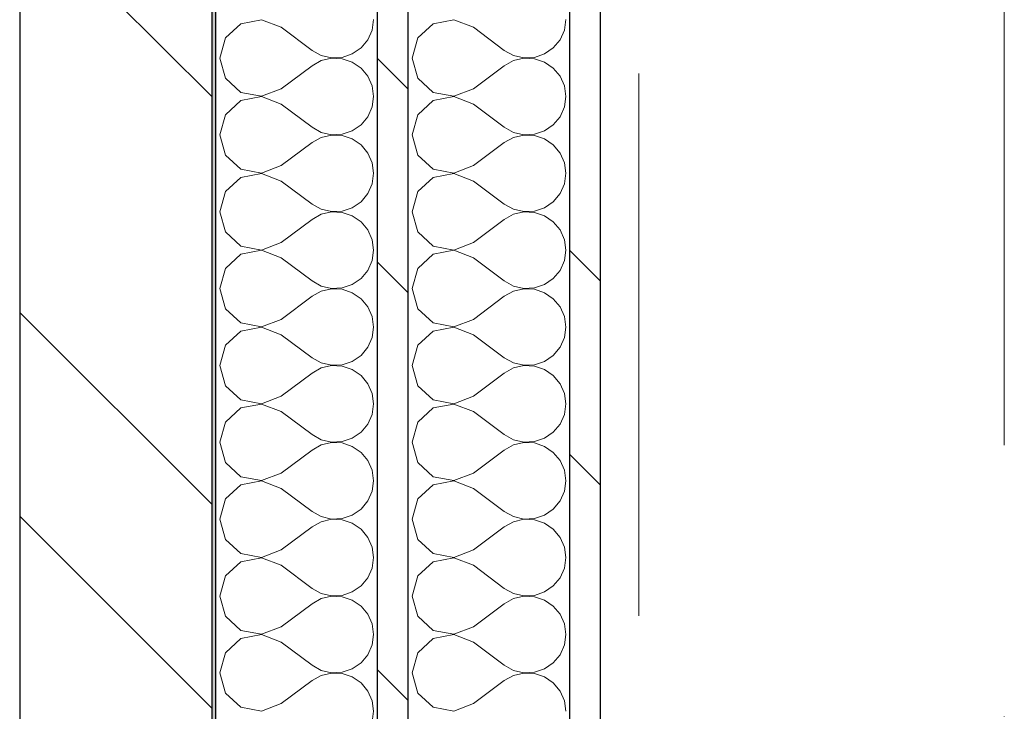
# Model space of a CAD drawing. Header units: millimetres. Extents: x 14199 to 94954, y 30513 to 87642.
# Tile 14 of 72: x 17329 to 17585, y 35600 to 35780. Entities that reach past the tile are written whole.
import ezdxf

# ---------------------------------------------------------------- set-up
doc = ezdxf.new("R2010")
doc.units = ezdxf.units.MM
doc.header["$MEASUREMENT"] = 0
for name, pattern in [('Axe_long_OD', [16800, 10000, -3000, 800, -3000]), ('Points tirets', [335.138881, 176.388884, -88.194442, 0, -70.555556]), ('Tirets', [229.305464, 141.111124, -88.19434]), ('Wipeout_Contour', [1000, 0, -1000])]:
    doc.linetypes.add(name, pattern=pattern)
for name, color, linetype in [('Métal _ Charpente.Charp_Couv_Bard_Métal', 7, 'Continuous'), ('Nouveau_2D - Divers - Axes.2D_3D', 7, 'Continuous'), ('Nouveau_Métal _ Bardage.Charp_Couv_Bard_Métal', 7, 'Continuous')]:
    doc.layers.add(name, color=color, linetype=linetype)
pattern_1 = [(315, (0, 0), (79.5495, 79.5495), []), (315, (26.52, 26.52), (79.5495, 79.5495), [])]

# ---------------------------------------------------------------- blocks, each defined once
blk = doc.blocks.new('Poutre_2', base_point=(17585.35, 34328.28))
at = {"layer": 'Métal _ Charpente.Charp_Couv_Bard_Métal', "color": 11, "linetype": 'Points tirets', "lineweight": 15, "true_color": 0xfd8379}
blk.add_line((17585.35, 34328.28), (17585.35, 48778.28), dxfattribs=at)
at = {"layer": 'Métal _ Charpente.Charp_Couv_Bard_Métal', "color": 251, "linetype": 'Tirets', "lineweight": 15, "true_color": 0x6a6a6a}
blk.add_line((17490.35, 35166.24), (17490.35, 47840.57), dxfattribs=at)
blk = doc.blocks.new('*X263')
at = {"layer": 'Nouveau_Métal _ Bardage.Charp_Couv_Bard_Métal', "color": 2, "linetype": 'Continuous', "lineweight": 15, "true_color": 0xfee600}
for p, q in [((17436.88, 35778.94), (17432.84, 35775.26)), ((17442.25, 35779.96), (17436.88, 35778.94)), ((17447.35, 35778), (17442.25, 35779.96)), ((17470.97, 35777.27), (17471.35, 35780)), ((17447.35, 35778), (17455.35, 35772)), ((17469.85, 35774.74), (17470.97, 35777.27)), ((17432.84, 35775.26), (17431.35, 35770)), ((17468.09, 35772.62), (17469.85, 35774.74)), ((17455.35, 35772), (17457.76, 35770.66)), ((17463.21, 35770.17), (17465.82, 35771.06)), ((17465.82, 35771.06), (17468.09, 35772.62)), ((17431.35, 35770), (17432.84, 35764.74)), ((17457.76, 35769.34), (17455.35, 35768)), ((17457.76, 35770.66), (17460.45, 35770.04)), ((17460.45, 35769.96), (17457.76, 35769.34)), ((17460.45, 35770.04), (17463.21, 35770.17)), ((17463.21, 35769.83), (17460.45, 35769.96)), ((17465.82, 35768.94), (17463.21, 35769.83)), ((17468.09, 35767.38), (17465.82, 35768.94)), ((17447.35, 35762), (17455.35, 35768)), ((17469.85, 35765.26), (17468.09, 35767.38)), ((17432.84, 35764.74), (17436.88, 35761.06)), ((17470.97, 35762.73), (17469.85, 35765.26)), ((17436.88, 35761.06), (17442.25, 35760.04)), ((17442.25, 35760.04), (17447.35, 35762)), ((17471.35, 35760), (17470.97, 35762.73)), ((17436.88, 35758.94), (17432.84, 35755.26)), ((17442.25, 35759.96), (17436.88, 35758.94)), ((17447.35, 35758), (17442.25, 35759.96)), ((17470.97, 35757.27), (17471.35, 35760)), ((17447.35, 35758), (17455.35, 35752)), ((17469.85, 35754.74), (17470.97, 35757.27)), ((17432.84, 35755.26), (17431.35, 35750)), ((17468.09, 35752.62), (17469.85, 35754.74)), ((17455.35, 35752), (17457.76, 35750.66)), ((17457.76, 35750.66), (17460.45, 35750.04)), ((17463.21, 35750.17), (17465.82, 35751.06)), ((17465.82, 35751.06), (17468.09, 35752.62)), ((17431.35, 35750), (17432.84, 35744.74)), ((17447.35, 35742), (17455.35, 35748)), ((17457.76, 35749.34), (17455.35, 35748)), ((17460.45, 35749.96), (17457.76, 35749.34)), ((17460.45, 35750.04), (17463.21, 35750.17)), ((17463.21, 35749.83), (17460.45, 35749.96)), ((17465.82, 35748.94), (17463.21, 35749.83)), ((17468.09, 35747.38), (17465.82, 35748.94)), ((17469.85, 35745.26), (17468.09, 35747.38)), ((17432.84, 35744.74), (17436.88, 35741.06)), ((17470.97, 35742.73), (17469.85, 35745.26)), ((17471.35, 35740), (17470.97, 35742.73)), ((17436.88, 35741.06), (17442.25, 35740.04)), ((17442.25, 35740.04), (17447.35, 35742)), ((17436.88, 35738.94), (17432.84, 35735.26)), ((17442.25, 35739.96), (17436.88, 35738.94)), ((17447.35, 35738), (17442.25, 35739.96)), ((17447.35, 35738), (17455.35, 35732)), ((17470.97, 35737.27), (17471.35, 35740)), ((17432.84, 35735.26), (17431.35, 35730)), ((17469.85, 35734.74), (17470.97, 35737.27)), ((17465.82, 35731.06), (17468.09, 35732.62)), ((17468.09, 35732.62), (17469.85, 35734.74)), ((17431.35, 35730), (17432.84, 35724.74)), ((17455.35, 35732), (17457.76, 35730.66)), ((17457.76, 35730.66), (17460.45, 35730.04)), ((17460.45, 35729.96), (17457.76, 35729.34)), ((17460.45, 35730.04), (17463.21, 35730.17)), ((17463.21, 35729.83), (17460.45, 35729.96)), ((17463.21, 35730.17), (17465.82, 35731.06)), ((17447.35, 35722), (17455.35, 35728)), ((17457.76, 35729.34), (17455.35, 35728)), ((17465.82, 35728.94), (17463.21, 35729.83)), ((17468.09, 35727.38), (17465.82, 35728.94)), ((17469.85, 35725.26), (17468.09, 35727.38)), ((17470.97, 35722.73), (17469.85, 35725.26)), ((17432.84, 35724.74), (17436.88, 35721.06)), ((17471.35, 35720), (17470.97, 35722.73)), ((17436.88, 35721.06), (17442.25, 35720.04)), ((17442.25, 35719.96), (17436.88, 35718.94)), ((17442.25, 35720.04), (17447.35, 35722)), ((17447.35, 35718), (17442.25, 35719.96)), ((17470.97, 35717.27), (17471.35, 35720)), ((17436.88, 35718.94), (17432.84, 35715.26)), ((17447.35, 35718), (17455.35, 35712)), ((17469.85, 35714.74), (17470.97, 35717.27)), ((17432.84, 35715.26), (17431.35, 35710)), ((17468.09, 35712.62), (17469.85, 35714.74)), ((17465.82, 35711.06), (17468.09, 35712.62)), ((17431.35, 35710), (17432.84, 35704.74)), ((17455.35, 35712), (17457.76, 35710.66)), ((17457.76, 35710.66), (17460.45, 35710.04)), ((17460.45, 35709.96), (17457.76, 35709.34)), ((17460.45, 35710.04), (17463.21, 35710.17)), ((17463.21, 35709.83), (17460.45, 35709.96)), ((17463.21, 35710.17), (17465.82, 35711.06)), ((17465.82, 35708.94), (17463.21, 35709.83)), ((17447.35, 35702), (17455.35, 35708)), ((17457.76, 35709.34), (17455.35, 35708)), ((17468.09, 35707.38), (17465.82, 35708.94)), ((17469.85, 35705.26), (17468.09, 35707.38)), ((17432.84, 35704.74), (17436.88, 35701.06)), ((17470.97, 35702.73), (17469.85, 35705.26)), ((17442.25, 35700.04), (17447.35, 35702)), ((17471.35, 35700), (17470.97, 35702.73)), ((17436.88, 35701.06), (17442.25, 35700.04)), ((17442.25, 35699.96), (17436.88, 35698.94)), ((17447.35, 35698), (17442.25, 35699.96)), ((17470.97, 35697.27), (17471.35, 35700)), ((17436.88, 35698.94), (17432.84, 35695.26)), ((17447.35, 35698), (17455.35, 35692)), ((17469.85, 35694.74), (17470.97, 35697.27)), ((17432.84, 35695.26), (17431.35, 35690)), ((17468.09, 35692.62), (17469.85, 35694.74)), ((17455.35, 35692), (17457.76, 35690.66)), ((17465.82, 35691.06), (17468.09, 35692.62)), ((17431.35, 35690), (17432.84, 35684.74)), ((17457.76, 35689.34), (17455.35, 35688)), ((17457.76, 35690.66), (17460.45, 35690.04)), ((17460.45, 35689.96), (17457.76, 35689.34)), ((17460.45, 35690.04), (17463.21, 35690.17)), ((17463.21, 35689.83), (17460.45, 35689.96)), ((17463.21, 35690.17), (17465.82, 35691.06)), ((17465.82, 35688.94), (17463.21, 35689.83)), ((17447.35, 35682), (17455.35, 35688)), ((17468.09, 35687.38), (17465.82, 35688.94)), ((17469.85, 35685.26), (17468.09, 35687.38)), ((17432.84, 35684.74), (17436.88, 35681.06)), ((17470.97, 35682.73), (17469.85, 35685.26)), ((17442.25, 35680.04), (17447.35, 35682)), ((17471.35, 35680), (17470.97, 35682.73)), ((17436.88, 35678.94), (17432.84, 35675.26)), ((17436.88, 35681.06), (17442.25, 35680.04)), ((17442.25, 35679.96), (17436.88, 35678.94)), ((17447.35, 35678), (17442.25, 35679.96)), ((17470.97, 35677.27), (17471.35, 35680)), ((17447.35, 35678), (17455.35, 35672)), ((17469.85, 35674.74), (17470.97, 35677.27)), ((17432.84, 35675.26), (17431.35, 35670)), ((17468.09, 35672.62), (17469.85, 35674.74)), ((17455.35, 35672), (17457.76, 35670.66)), ((17463.21, 35670.17), (17465.82, 35671.06)), ((17465.82, 35671.06), (17468.09, 35672.62)), ((17431.35, 35670), (17432.84, 35664.74)), ((17457.76, 35669.34), (17455.35, 35668)), ((17457.76, 35670.66), (17460.45, 35670.04)), ((17460.45, 35669.96), (17457.76, 35669.34)), ((17460.45, 35670.04), (17463.21, 35670.17)), ((17463.21, 35669.83), (17460.45, 35669.96)), ((17465.82, 35668.94), (17463.21, 35669.83)), ((17468.09, 35667.38), (17465.82, 35668.94)), ((17447.35, 35662), (17455.35, 35668)), ((17469.85, 35665.26), (17468.09, 35667.38)), ((17432.84, 35664.74), (17436.88, 35661.06)), ((17470.97, 35662.73), (17469.85, 35665.26)), ((17436.88, 35661.06), (17442.25, 35660.04)), ((17442.25, 35660.04), (17447.35, 35662)), ((17471.35, 35660), (17470.97, 35662.73)), ((17436.88, 35658.94), (17432.84, 35655.26)), ((17442.25, 35659.96), (17436.88, 35658.94)), ((17447.35, 35658), (17442.25, 35659.96)), ((17470.97, 35657.27), (17471.35, 35660)), ((17447.35, 35658), (17455.35, 35652)), ((17469.85, 35654.74), (17470.97, 35657.27)), ((17432.84, 35655.26), (17431.35, 35650)), ((17468.09, 35652.62), (17469.85, 35654.74)), ((17455.35, 35652), (17457.76, 35650.66)), ((17457.76, 35650.66), (17460.45, 35650.04)), ((17463.21, 35650.17), (17465.82, 35651.06)), ((17465.82, 35651.06), (17468.09, 35652.62)), ((17431.35, 35650), (17432.84, 35644.74)), ((17457.76, 35649.34), (17455.35, 35648)), ((17460.45, 35649.96), (17457.76, 35649.34)), ((17460.45, 35650.04), (17463.21, 35650.17)), ((17463.21, 35649.83), (17460.45, 35649.96)), ((17465.82, 35648.94), (17463.21, 35649.83)), ((17468.09, 35647.38), (17465.82, 35648.94)), ((17447.35, 35642), (17455.35, 35648)), ((17469.85, 35645.26), (17468.09, 35647.38)), ((17432.84, 35644.74), (17436.88, 35641.06)), ((17470.97, 35642.73), (17469.85, 35645.26)), ((17436.88, 35641.06), (17442.25, 35640.04)), ((17442.25, 35640.04), (17447.35, 35642)), ((17471.35, 35640), (17470.97, 35642.73)), ((17436.88, 35638.94), (17432.84, 35635.26)), ((17442.25, 35639.96), (17436.88, 35638.94)), ((17447.35, 35638), (17442.25, 35639.96)), ((17447.35, 35638), (17455.35, 35632)), ((17470.97, 35637.27), (17471.35, 35640)), ((17432.84, 35635.26), (17431.35, 35630)), ((17469.85, 35634.74), (17470.97, 35637.27)), ((17468.09, 35632.62), (17469.85, 35634.74)), ((17455.35, 35632), (17457.76, 35630.66)), ((17457.76, 35630.66), (17460.45, 35630.04)), ((17460.45, 35630.04), (17463.21, 35630.17)), ((17463.21, 35630.17), (17465.82, 35631.06)), ((17465.82, 35631.06), (17468.09, 35632.62)), ((17431.35, 35630), (17432.84, 35624.74)), ((17447.35, 35622), (17455.35, 35628)), ((17457.76, 35629.34), (17455.35, 35628)), ((17460.45, 35629.96), (17457.76, 35629.34)), ((17463.21, 35629.83), (17460.45, 35629.96)), ((17465.82, 35628.94), (17463.21, 35629.83)), ((17468.09, 35627.38), (17465.82, 35628.94)), ((17469.85, 35625.26), (17468.09, 35627.38)), ((17470.97, 35622.73), (17469.85, 35625.26)), ((17432.84, 35624.74), (17436.88, 35621.06)), ((17471.35, 35620), (17470.97, 35622.73)), ((17436.88, 35621.06), (17442.25, 35620.04)), ((17442.25, 35619.96), (17436.88, 35618.94)), ((17442.25, 35620.04), (17447.35, 35622)), ((17447.35, 35618), (17442.25, 35619.96)), ((17470.97, 35617.27), (17471.35, 35620)), ((17436.88, 35618.94), (17432.84, 35615.26)), ((17447.35, 35618), (17455.35, 35612)), ((17432.84, 35615.26), (17431.35, 35610)), ((17468.09, 35612.62), (17469.85, 35614.74)), ((17469.85, 35614.74), (17470.97, 35617.27)), ((17465.82, 35611.06), (17468.09, 35612.62)), ((17431.35, 35610), (17432.84, 35604.74)), ((17455.35, 35612), (17457.76, 35610.66)), ((17457.76, 35610.66), (17460.45, 35610.04)), ((17460.45, 35609.96), (17457.76, 35609.34)), ((17460.45, 35610.04), (17463.21, 35610.17)), ((17463.21, 35609.83), (17460.45, 35609.96)), ((17463.21, 35610.17), (17465.82, 35611.06)), ((17465.82, 35608.94), (17463.21, 35609.83)), ((17447.35, 35602), (17455.35, 35608)), ((17457.76, 35609.34), (17455.35, 35608)), ((17468.09, 35607.38), (17465.82, 35608.94)), ((17469.85, 35605.26), (17468.09, 35607.38)), ((17432.84, 35604.74), (17436.88, 35601.06)), ((17470.97, 35602.73), (17469.85, 35605.26)), ((17442.25, 35600.04), (17447.35, 35602)), ((17471.35, 35600), (17470.97, 35602.73)), ((17436.88, 35601.06), (17442.25, 35600.04))]:
    blk.add_line(p, q, dxfattribs=at)
blk = doc.blocks.new('*X268')
at = {"layer": 'Nouveau_Métal _ Bardage.Charp_Couv_Bard_Métal', "color": 2, "linetype": 'Continuous', "lineweight": 15, "true_color": 0xfee600}
for p, q in [((17386.88, 35778.94), (17382.84, 35775.26)), ((17392.25, 35779.96), (17386.88, 35778.94)), ((17397.35, 35778), (17392.25, 35779.96)), ((17420.97, 35777.27), (17421.35, 35780)), ((17397.35, 35778), (17405.35, 35772)), ((17419.85, 35774.74), (17420.97, 35777.27)), ((17382.84, 35775.26), (17381.35, 35770)), ((17418.09, 35772.62), (17419.85, 35774.74)), ((17405.35, 35772), (17407.76, 35770.66)), ((17413.21, 35770.17), (17415.82, 35771.06)), ((17415.82, 35771.06), (17418.09, 35772.62)), ((17381.35, 35770), (17382.84, 35764.74)), ((17407.76, 35769.34), (17405.35, 35768)), ((17407.76, 35770.66), (17410.45, 35770.04)), ((17410.45, 35769.96), (17407.76, 35769.34)), ((17410.45, 35770.04), (17413.21, 35770.17)), ((17413.21, 35769.83), (17410.45, 35769.96)), ((17415.82, 35768.94), (17413.21, 35769.83)), ((17418.09, 35767.38), (17415.82, 35768.94)), ((17397.35, 35762), (17405.35, 35768)), ((17419.85, 35765.26), (17418.09, 35767.38)), ((17382.84, 35764.74), (17386.88, 35761.06)), ((17420.97, 35762.73), (17419.85, 35765.26)), ((17386.88, 35761.06), (17392.25, 35760.04)), ((17392.25, 35760.04), (17397.35, 35762)), ((17421.35, 35760), (17420.97, 35762.73)), ((17386.88, 35758.94), (17382.84, 35755.26)), ((17392.25, 35759.96), (17386.88, 35758.94)), ((17397.35, 35758), (17392.25, 35759.96)), ((17420.97, 35757.27), (17421.35, 35760)), ((17397.35, 35758), (17405.35, 35752)), ((17419.85, 35754.74), (17420.97, 35757.27)), ((17382.84, 35755.26), (17381.35, 35750)), ((17418.09, 35752.62), (17419.85, 35754.74)), ((17405.35, 35752), (17407.76, 35750.66)), ((17407.76, 35750.66), (17410.45, 35750.04)), ((17413.21, 35750.17), (17415.82, 35751.06)), ((17415.82, 35751.06), (17418.09, 35752.62)), ((17381.35, 35750), (17382.84, 35744.74)), ((17397.35, 35742), (17405.35, 35748)), ((17407.76, 35749.34), (17405.35, 35748)), ((17410.45, 35749.96), (17407.76, 35749.34)), ((17410.45, 35750.04), (17413.21, 35750.17)), ((17413.21, 35749.83), (17410.45, 35749.96)), ((17415.82, 35748.94), (17413.21, 35749.83)), ((17418.09, 35747.38), (17415.82, 35748.94)), ((17419.85, 35745.26), (17418.09, 35747.38)), ((17382.84, 35744.74), (17386.88, 35741.06)), ((17420.97, 35742.73), (17419.85, 35745.26)), ((17421.35, 35740), (17420.97, 35742.73)), ((17386.88, 35741.06), (17392.25, 35740.04)), ((17392.25, 35740.04), (17397.35, 35742)), ((17386.88, 35738.94), (17382.84, 35735.26)), ((17392.25, 35739.96), (17386.88, 35738.94)), ((17397.35, 35738), (17392.25, 35739.96)), ((17397.35, 35738), (17405.35, 35732)), ((17420.97, 35737.27), (17421.35, 35740)), ((17382.84, 35735.26), (17381.35, 35730)), ((17419.85, 35734.74), (17420.97, 35737.27)), ((17415.82, 35731.06), (17418.09, 35732.62)), ((17418.09, 35732.62), (17419.85, 35734.74)), ((17381.35, 35730), (17382.84, 35724.74)), ((17405.35, 35732), (17407.76, 35730.66)), ((17407.76, 35730.66), (17410.45, 35730.04)), ((17410.45, 35729.96), (17407.76, 35729.34)), ((17410.45, 35730.04), (17413.21, 35730.17)), ((17413.21, 35729.83), (17410.45, 35729.96)), ((17413.21, 35730.17), (17415.82, 35731.06)), ((17397.35, 35722), (17405.35, 35728)), ((17407.76, 35729.34), (17405.35, 35728)), ((17415.82, 35728.94), (17413.21, 35729.83)), ((17418.09, 35727.38), (17415.82, 35728.94)), ((17419.85, 35725.26), (17418.09, 35727.38)), ((17420.97, 35722.73), (17419.85, 35725.26)), ((17382.84, 35724.74), (17386.88, 35721.06)), ((17421.35, 35720), (17420.97, 35722.73)), ((17386.88, 35721.06), (17392.25, 35720.04)), ((17392.25, 35719.96), (17386.88, 35718.94)), ((17392.25, 35720.04), (17397.35, 35722)), ((17397.35, 35718), (17392.25, 35719.96)), ((17420.97, 35717.27), (17421.35, 35720)), ((17386.88, 35718.94), (17382.84, 35715.26)), ((17397.35, 35718), (17405.35, 35712)), ((17419.85, 35714.74), (17420.97, 35717.27)), ((17382.84, 35715.26), (17381.35, 35710)), ((17418.09, 35712.62), (17419.85, 35714.74)), ((17415.82, 35711.06), (17418.09, 35712.62)), ((17381.35, 35710), (17382.84, 35704.74)), ((17405.35, 35712), (17407.76, 35710.66)), ((17407.76, 35710.66), (17410.45, 35710.04)), ((17410.45, 35709.96), (17407.76, 35709.34)), ((17410.45, 35710.04), (17413.21, 35710.17)), ((17413.21, 35709.83), (17410.45, 35709.96)), ((17413.21, 35710.17), (17415.82, 35711.06)), ((17415.82, 35708.94), (17413.21, 35709.83)), ((17397.35, 35702), (17405.35, 35708)), ((17407.76, 35709.34), (17405.35, 35708)), ((17418.09, 35707.38), (17415.82, 35708.94)), ((17419.85, 35705.26), (17418.09, 35707.38)), ((17382.84, 35704.74), (17386.88, 35701.06)), ((17420.97, 35702.73), (17419.85, 35705.26)), ((17392.25, 35700.04), (17397.35, 35702)), ((17421.35, 35700), (17420.97, 35702.73)), ((17386.88, 35701.06), (17392.25, 35700.04)), ((17392.25, 35699.96), (17386.88, 35698.94)), ((17397.35, 35698), (17392.25, 35699.96)), ((17420.97, 35697.27), (17421.35, 35700)), ((17386.88, 35698.94), (17382.84, 35695.26)), ((17397.35, 35698), (17405.35, 35692)), ((17419.85, 35694.74), (17420.97, 35697.27)), ((17382.84, 35695.26), (17381.35, 35690)), ((17418.09, 35692.62), (17419.85, 35694.74)), ((17405.35, 35692), (17407.76, 35690.66)), ((17415.82, 35691.06), (17418.09, 35692.62)), ((17381.35, 35690), (17382.84, 35684.74)), ((17407.76, 35689.34), (17405.35, 35688)), ((17407.76, 35690.66), (17410.45, 35690.04)), ((17410.45, 35689.96), (17407.76, 35689.34)), ((17410.45, 35690.04), (17413.21, 35690.17)), ((17413.21, 35689.83), (17410.45, 35689.96)), ((17413.21, 35690.17), (17415.82, 35691.06)), ((17415.82, 35688.94), (17413.21, 35689.83)), ((17397.35, 35682), (17405.35, 35688)), ((17418.09, 35687.38), (17415.82, 35688.94)), ((17419.85, 35685.26), (17418.09, 35687.38)), ((17382.84, 35684.74), (17386.88, 35681.06)), ((17420.97, 35682.73), (17419.85, 35685.26)), ((17392.25, 35680.04), (17397.35, 35682)), ((17421.35, 35680), (17420.97, 35682.73)), ((17386.88, 35678.94), (17382.84, 35675.26)), ((17386.88, 35681.06), (17392.25, 35680.04)), ((17392.25, 35679.96), (17386.88, 35678.94)), ((17397.35, 35678), (17392.25, 35679.96)), ((17420.97, 35677.27), (17421.35, 35680)), ((17397.35, 35678), (17405.35, 35672)), ((17419.85, 35674.74), (17420.97, 35677.27)), ((17382.84, 35675.26), (17381.35, 35670)), ((17418.09, 35672.62), (17419.85, 35674.74)), ((17405.35, 35672), (17407.76, 35670.66)), ((17413.21, 35670.17), (17415.82, 35671.06)), ((17415.82, 35671.06), (17418.09, 35672.62)), ((17381.35, 35670), (17382.84, 35664.74)), ((17407.76, 35669.34), (17405.35, 35668)), ((17407.76, 35670.66), (17410.45, 35670.04)), ((17410.45, 35669.96), (17407.76, 35669.34)), ((17410.45, 35670.04), (17413.21, 35670.17)), ((17413.21, 35669.83), (17410.45, 35669.96)), ((17415.82, 35668.94), (17413.21, 35669.83)), ((17418.09, 35667.38), (17415.82, 35668.94)), ((17397.35, 35662), (17405.35, 35668)), ((17419.85, 35665.26), (17418.09, 35667.38)), ((17382.84, 35664.74), (17386.88, 35661.06)), ((17420.97, 35662.73), (17419.85, 35665.26)), ((17386.88, 35661.06), (17392.25, 35660.04)), ((17392.25, 35660.04), (17397.35, 35662)), ((17421.35, 35660), (17420.97, 35662.73)), ((17386.88, 35658.94), (17382.84, 35655.26)), ((17392.25, 35659.96), (17386.88, 35658.94)), ((17397.35, 35658), (17392.25, 35659.96)), ((17420.97, 35657.27), (17421.35, 35660)), ((17397.35, 35658), (17405.35, 35652)), ((17419.85, 35654.74), (17420.97, 35657.27)), ((17382.84, 35655.26), (17381.35, 35650)), ((17418.09, 35652.62), (17419.85, 35654.74)), ((17405.35, 35652), (17407.76, 35650.66)), ((17407.76, 35650.66), (17410.45, 35650.04)), ((17413.21, 35650.17), (17415.82, 35651.06)), ((17415.82, 35651.06), (17418.09, 35652.62)), ((17381.35, 35650), (17382.84, 35644.74)), ((17407.76, 35649.34), (17405.35, 35648)), ((17410.45, 35649.96), (17407.76, 35649.34)), ((17410.45, 35650.04), (17413.21, 35650.17)), ((17413.21, 35649.83), (17410.45, 35649.96)), ((17415.82, 35648.94), (17413.21, 35649.83)), ((17418.09, 35647.38), (17415.82, 35648.94)), ((17397.35, 35642), (17405.35, 35648)), ((17419.85, 35645.26), (17418.09, 35647.38)), ((17382.84, 35644.74), (17386.88, 35641.06)), ((17420.97, 35642.73), (17419.85, 35645.26)), ((17386.88, 35641.06), (17392.25, 35640.04)), ((17392.25, 35640.04), (17397.35, 35642)), ((17421.35, 35640), (17420.97, 35642.73)), ((17386.88, 35638.94), (17382.84, 35635.26)), ((17392.25, 35639.96), (17386.88, 35638.94)), ((17397.35, 35638), (17392.25, 35639.96)), ((17397.35, 35638), (17405.35, 35632)), ((17420.97, 35637.27), (17421.35, 35640)), ((17382.84, 35635.26), (17381.35, 35630)), ((17419.85, 35634.74), (17420.97, 35637.27)), ((17418.09, 35632.62), (17419.85, 35634.74)), ((17405.35, 35632), (17407.76, 35630.66)), ((17407.76, 35630.66), (17410.45, 35630.04)), ((17410.45, 35630.04), (17413.21, 35630.17)), ((17413.21, 35630.17), (17415.82, 35631.06)), ((17415.82, 35631.06), (17418.09, 35632.62)), ((17381.35, 35630), (17382.84, 35624.74)), ((17397.35, 35622), (17405.35, 35628)), ((17407.76, 35629.34), (17405.35, 35628)), ((17410.45, 35629.96), (17407.76, 35629.34)), ((17413.21, 35629.83), (17410.45, 35629.96)), ((17415.82, 35628.94), (17413.21, 35629.83)), ((17418.09, 35627.38), (17415.82, 35628.94)), ((17419.85, 35625.26), (17418.09, 35627.38)), ((17420.97, 35622.73), (17419.85, 35625.26)), ((17382.84, 35624.74), (17386.88, 35621.06)), ((17421.35, 35620), (17420.97, 35622.73)), ((17386.88, 35621.06), (17392.25, 35620.04)), ((17392.25, 35619.96), (17386.88, 35618.94)), ((17392.25, 35620.04), (17397.35, 35622)), ((17397.35, 35618), (17392.25, 35619.96)), ((17420.97, 35617.27), (17421.35, 35620)), ((17386.88, 35618.94), (17382.84, 35615.26)), ((17397.35, 35618), (17405.35, 35612)), ((17382.84, 35615.26), (17381.35, 35610)), ((17418.09, 35612.62), (17419.85, 35614.74)), ((17419.85, 35614.74), (17420.97, 35617.27)), ((17415.82, 35611.06), (17418.09, 35612.62)), ((17381.35, 35610), (17382.84, 35604.74)), ((17405.35, 35612), (17407.76, 35610.66)), ((17407.76, 35610.66), (17410.45, 35610.04)), ((17410.45, 35609.96), (17407.76, 35609.34)), ((17410.45, 35610.04), (17413.21, 35610.17)), ((17413.21, 35609.83), (17410.45, 35609.96)), ((17413.21, 35610.17), (17415.82, 35611.06)), ((17415.82, 35608.94), (17413.21, 35609.83)), ((17397.35, 35602), (17405.35, 35608)), ((17407.76, 35609.34), (17405.35, 35608)), ((17418.09, 35607.38), (17415.82, 35608.94)), ((17419.85, 35605.26), (17418.09, 35607.38)), ((17382.84, 35604.74), (17386.88, 35601.06)), ((17420.97, 35602.73), (17419.85, 35605.26)), ((17392.25, 35600.04), (17397.35, 35602)), ((17421.35, 35600), (17420.97, 35602.73)), ((17386.88, 35601.06), (17392.25, 35600.04)), ((17420.97, 35597.27), (17421.35, 35600))]:
    blk.add_line(p, q, dxfattribs=at)
blk = doc.blocks.new('*X273')
at = {"layer": 'Nouveau_Métal _ Bardage.Charp_Couv_Bard_Métal', "linetype": 'Continuous', "lineweight": 15, "true_color": 0xc1976c}
blk.add_hatch(color=33, dxfattribs=at).paths.add_polyline_path([(17379.35, 33678.28), (17380.35, 33678.28), (17380.35, 36058.28), (17379.35, 36058.28)])
blk = doc.blocks.new('Mur_5', base_point=(17480.35, 33778.28))
at = {"color": 254, "linetype": 'Wipeout_Contour', "lineweight": 0, "ltscale": 156203.419075}
blk.add_wipeout([(17472.35, 36058.28), (17472.35, 33778.28), (17480.35, 33778.28), (17480.35, 36058.28)], dxfattribs=at).dxf.layer = 'Nouveau_Métal _ Bardage.Charp_Couv_Bard_Métal'
at = {"layer": 'Nouveau_Métal _ Bardage.Charp_Couv_Bard_Métal', "linetype": 'Continuous', "lineweight": 15, "true_color": 0x2e45b3}
h = blk.add_hatch(dxfattribs=at)
h.set_pattern_fill('Acier', color=175, style=0, pattern_type=2)
h.set_pattern_definition(pattern_1)
h.paths.add_polyline_path([(17472.35, 36058.28), (17472.35, 33778.28), (17480.35, 33778.28), (17480.35, 36058.28)])
at = {"layer": 'Nouveau_Métal _ Bardage.Charp_Couv_Bard_Métal', "color": 7, "linetype": 'Continuous', "lineweight": 25, "flags": 128}
blk.add_lwpolyline([(17480.35, 34328.28), (17480.35, 36058.28)], dxfattribs=at)
at = {"color": 254, "linetype": 'Wipeout_Contour', "lineweight": 0, "ltscale": 156144.463904}
blk.add_wipeout([(17430.35, 33770.28), (17472.35, 33770.28), (17472.35, 36058.28), (17430.35, 36058.28)], dxfattribs=at).dxf.layer = 'Nouveau_Métal _ Bardage.Charp_Couv_Bard_Métal'
at = {"layer": 'Nouveau_Métal _ Bardage.Charp_Couv_Bard_Métal', "color": 7, "linetype": 'Continuous', "lineweight": 25}
blk.add_line((17472.35, 33778.28), (17472.35, 36058.28), dxfattribs=at)
at = {"layer": 'Nouveau_Métal _ Bardage.Charp_Couv_Bard_Métal', "color": 7, "lineweight": 40}
blk.add_blockref('*X263', (0, 0), dxfattribs=at)
at = {"color": 254, "linetype": 'Wipeout_Contour', "lineweight": 0, "ltscale": 156025.09811}
blk.add_wipeout([(17422.35, 33728.28), (17430.35, 33728.28), (17430.35, 36058.28), (17422.35, 36058.28)], dxfattribs=at).dxf.layer = 'Nouveau_Métal _ Bardage.Charp_Couv_Bard_Métal'
at = {"layer": 'Nouveau_Métal _ Bardage.Charp_Couv_Bard_Métal', "linetype": 'Continuous', "lineweight": 15, "true_color": 0x2e45b3}
h = blk.add_hatch(dxfattribs=at)
h.set_pattern_fill('Acier', color=175, style=0, pattern_type=2)
h.set_pattern_definition(pattern_1)
h.paths.add_polyline_path([(17422.35, 33728.28), (17430.35, 33728.28), (17430.35, 36058.28), (17422.35, 36058.28)])
at = {"layer": 'Nouveau_Métal _ Bardage.Charp_Couv_Bard_Métal', "color": 7, "linetype": 'Continuous', "lineweight": 25}
blk.add_line((17430.35, 33770.28), (17430.35, 36058.28), dxfattribs=at)
at = {"color": 254, "linetype": 'Wipeout_Contour', "lineweight": 0, "ltscale": 155966.214658}
blk.add_wipeout([(17380.35, 33720.28), (17422.35, 33720.28), (17422.35, 36058.28), (17380.35, 36058.28)], dxfattribs=at).dxf.layer = 'Nouveau_Métal _ Bardage.Charp_Couv_Bard_Métal'
at = {"layer": 'Nouveau_Métal _ Bardage.Charp_Couv_Bard_Métal', "color": 7, "linetype": 'Continuous', "lineweight": 25}
blk.add_line((17422.35, 33728.28), (17422.35, 36058.28), dxfattribs=at)
at = {"layer": 'Nouveau_Métal _ Bardage.Charp_Couv_Bard_Métal', "color": 7, "lineweight": 40}
blk.add_blockref('*X268', (0, 0), dxfattribs=at)
at = {"color": 254, "linetype": 'Wipeout_Contour', "lineweight": 0, "ltscale": 155853.150992}
blk.add_wipeout([(17379.35, 33678.28), (17380.35, 33678.28), (17380.35, 36058.28), (17379.35, 36058.28)], dxfattribs=at).dxf.layer = 'Nouveau_Métal _ Bardage.Charp_Couv_Bard_Métal'
at = {"layer": 'Nouveau_Métal _ Bardage.Charp_Couv_Bard_Métal', "color": 7, "lineweight": 40}
blk.add_blockref('*X273', (0, 0), dxfattribs=at)
at = {"color": 254, "linetype": 'Wipeout_Contour', "lineweight": 0, "ltscale": 155805.893095}
blk.add_wipeout([(17329.35, 33677.28), (17379.35, 33677.28), (17379.35, 36058.28), (17329.35, 36058.28)], dxfattribs=at).dxf.layer = 'Nouveau_Métal _ Bardage.Charp_Couv_Bard_Métal'
at = {"layer": 'Nouveau_Métal _ Bardage.Charp_Couv_Bard_Métal', "linetype": 'Continuous', "lineweight": 15, "true_color": 0x2e45b3}
h = blk.add_hatch(dxfattribs=at)
h.set_pattern_fill('Acier', color=175, style=0, pattern_type=2)
h.set_pattern_definition(pattern_1)
h.paths.add_polyline_path([(17329.35, 33677.28), (17379.35, 33677.28), (17379.35, 36058.28), (17329.35, 36058.28)])
at = {"layer": 'Nouveau_Métal _ Bardage.Charp_Couv_Bard_Métal', "color": 7, "linetype": 'Continuous', "lineweight": 25}
for p, q in [((17379.35, 33678.28), (17379.35, 36058.28)), ((17380.35, 33720.28), (17380.35, 36058.28))]:
    blk.add_line(p, q, dxfattribs=at)
at = {"layer": 'Nouveau_Métal _ Bardage.Charp_Couv_Bard_Métal', "color": 7, "linetype": 'Continuous', "lineweight": 25, "flags": 128}
blk.add_lwpolyline([(17329.35, 36058.28), (17329.35, 33677.28)], dxfattribs=at)
blk = doc.blocks.new('Marque grille standard[84]', base_point=(17585.35, 64796.53))
at = {"layer": 'Nouveau_2D - Divers - Axes.2D_3D', "color": 104, "linetype": 'Axe_long_OD', "lineweight": 15, "true_color": 0x029e21}
blk.add_line((17585.35, 63796.53), (17585.35, 33796.53), dxfattribs=at)

msp = doc.modelspace()

# ---------------------------------------------------------------- block references
at = {"layer": 'Métal _ Charpente.Charp_Couv_Bard_Métal', "color": 251, "lineweight": 15, "true_color": 0x6a6a6a}
msp.add_blockref('Poutre_2', (17585.35, 34328.28), dxfattribs=at)

# ---------------------------------------------------------------- next in the draw order: block references
at = {"layer": 'Nouveau_Métal _ Bardage.Charp_Couv_Bard_Métal', "color": 7, "lineweight": 40}
msp.add_blockref('Mur_5', (17480.35, 33778.28), dxfattribs=at)

# ---------------------------------------------------------------- next in the draw order: block references
at = {"layer": 'Nouveau_2D - Divers - Axes.2D_3D', "color": 8, "linetype": 'Continuous', "lineweight": 15}
msp.add_blockref('Marque grille standard[84]', (17585.35, 64796.53), dxfattribs=at)

doc.saveas('drawing.dxf')
